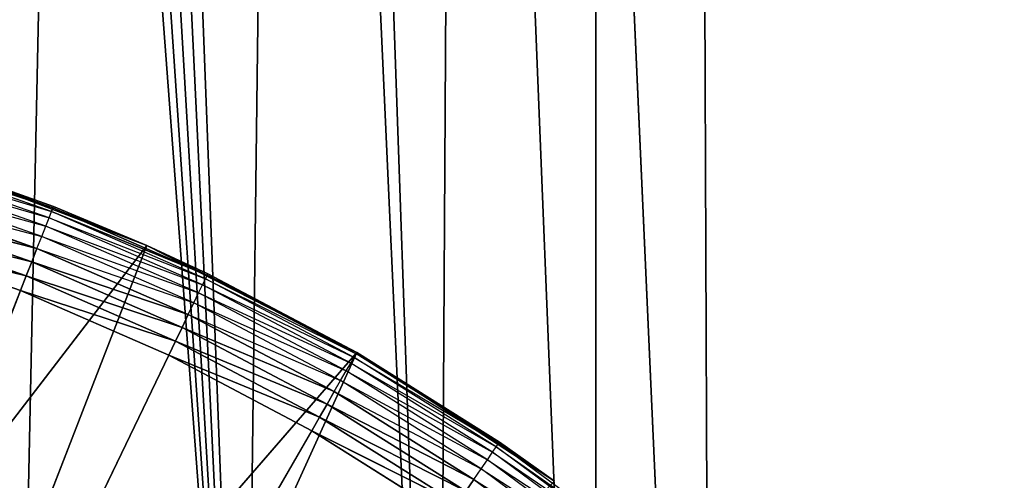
# Model space of a CAD drawing. Extents: x 0.05 to 8.85, y 0.05 to 8.85.
# Tile 254 of 256: x 7.88 to 8.09, y 1.6 to 1.71. Entities that reach past the tile are written whole.
import ezdxf

# ---------------------------------------------------------------- set-up
doc = ezdxf.new("R2010")
doc.units = 0
doc.header["$LTSCALE"] = 2.54
doc.layers.get('0').update_dxf_attribs({"color": 13, "linetype": 'CONTINUOUS'})

# ---------------------------------------------------------------- blocks, each defined once
blk = doc.blocks.new('SZCZOTKA_DO_WC_BEZ_POKRYWK')
at = {"color": 0}
for p, q in [((7.87623, 1.50227, 5.65), (8.00434, 7.52416, 5.65)), ((7.87623, 1.50227, 5.65), (8.00434, 7.52416, 5.65)), ((7.92621, 1.46727, 5.65), (8.00434, 7.52416, 5.65)), ((7.92621, 1.46727, 5.65), (8.00434, 7.52416, 5.65)), ((7.96935, 1.42413, 5.65), (8.00434, 7.52416, 5.65)), ((7.96935, 1.42413, 5.65), (8.00434, 7.52416, 5.65)), ((8.00434, 7.52416, 5.65), (8.03012, 1.31886, 5.65)), ((8.00434, 1.37416, 5.65), (8.00434, 7.52416, 5.65)), ((8.00434, 1.37416, 5.65), (8.00434, 7.52416, 5.65)), ((8.00434, 7.52416, 5.65), (8.03012, 1.31886, 5.65)), ((7.92621, 1.46727, 5.55), (7.47813, 7.42948, 5.55)), ((7.92621, 1.46727, 5.55), (7.47813, 7.42948, 5.55)), ((7.92621, 1.46727, 5.55), (7.52623, 7.39605, 5.55)), ((7.92621, 1.46727, 5.55), (7.52623, 7.39605, 5.55)), ((7.58152, 7.37026, 5.55), (7.92621, 1.46727, 5.55)), ((7.58152, 7.37026, 5.55), (7.92621, 1.46727, 5.55)), ((7.64045, 7.35447, 5.55), (7.92621, 1.46727, 5.55)), ((7.64045, 7.35447, 5.55), (7.92621, 1.46727, 5.55)), ((8.03012, 1.31886, 5.55), (7.76201, 7.35447, 5.55)), ((7.76201, 7.35447, 5.55), (7.96935, 1.42413, 5.55)), ((7.76201, 7.35447, 5.55), (7.96935, 1.42413, 5.55)), ((7.76201, 7.35447, 5.55), (8.00434, 1.37416, 5.55)), ((7.76201, 7.35447, 5.55), (8.00434, 1.37416, 5.55)), ((8.03012, 1.31886, 5.55), (7.76201, 7.35447, 5.55)), ((7.70123, 7.34916, 5.55), (7.92621, 1.46727, 5.55)), ((7.70123, 7.34916, 5.55), (7.92621, 1.46727, 5.55)), ((7.70123, 7.34916, 5.55), (7.96935, 1.42413, 5.55)), ((7.70123, 7.34916, 5.55), (7.96935, 1.42413, 5.55)), ((7.88379, 1.66431, 5.36653), (7.84852, 1.67665, 5.36653)), ((7.88379, 1.66431, 5.36653), (7.84852, 1.67665, 5.36653)), ((7.88292, 1.6621, 5.36), (7.84782, 1.67438, 5.36)), ((7.84782, 1.67438, 5.36), (7.88346, 1.66347, 5.36316)), ((7.88346, 1.66347, 5.36316), (7.84825, 1.67579, 5.36316)), ((7.84825, 1.67579, 5.36316), (7.88379, 1.66431, 5.36653)), ((7.84825, 1.67579, 5.36316), (7.88379, 1.66431, 5.36653)), ((7.85574, 1.67468, 5.55), (7.8839, 1.66459, 5.37)), ((7.8839, 1.66459, 5.37), (7.85574, 1.67468, 5.37)), ((7.85574, 1.67468, 5.55), (7.8839, 1.66459, 5.37)), ((7.85574, 1.67468, 5.55), (7.9046, 1.65593, 5.55)), ((7.85574, 1.67468, 5.55), (7.9046, 1.65593, 5.55)), ((7.85574, 1.67468, 5.37), (7.88379, 1.66431, 5.36653)), ((7.88219, 1.66024, 5.35714), (7.84723, 1.67247, 5.35714)), ((7.84723, 1.67247, 5.35714), (7.88292, 1.6621, 5.36)), ((7.88129, 1.65794, 5.35468), (7.8465, 1.67012, 5.35468)), ((7.8465, 1.67012, 5.35468), (7.88219, 1.66024, 5.35714)), ((7.84566, 1.66739, 5.35268), (7.88129, 1.65794, 5.35468)), ((7.88025, 1.65528, 5.35268), (7.84566, 1.66739, 5.35268)), ((7.87909, 1.65234, 5.35121), (7.84473, 1.66437, 5.35121)), ((7.84473, 1.66437, 5.35121), (7.88025, 1.65528, 5.35268)), ((7.84473, 1.66437, 5.35121), (7.88025, 1.65528, 5.35268)), ((7.87909, 1.65234, 5.35121), (7.84473, 1.66437, 5.35121)), ((7.88292, 1.6621, 5.36), (7.88346, 1.66347, 5.36316)), ((7.88346, 1.66347, 5.36316), (7.88379, 1.66431, 5.36653)), ((7.88346, 1.66347, 5.36316), (7.88379, 1.66431, 5.36653)), ((7.91765, 1.64855, 5.36316), (7.88346, 1.66347, 5.36316)), ((7.88346, 1.66347, 5.36316), (7.91804, 1.64937, 5.36653)), ((7.88346, 1.66347, 5.36316), (7.91804, 1.64937, 5.36653)), ((7.8839, 1.66459, 5.37), (7.88379, 1.66431, 5.36653)), ((7.91804, 1.64937, 5.36653), (7.88379, 1.66431, 5.36653)), ((7.88379, 1.66431, 5.36653), (7.9046, 1.65593, 5.37)), ((7.91804, 1.64937, 5.36653), (7.88379, 1.66431, 5.36653)), ((7.9046, 1.65593, 5.55), (7.8839, 1.66459, 5.37)), ((7.9046, 1.65593, 5.55), (7.8839, 1.66459, 5.37)), ((7.9046, 1.65593, 5.37), (7.8839, 1.66459, 5.37)), ((7.88219, 1.66024, 5.35714), (7.88292, 1.6621, 5.36)), ((7.91701, 1.64723, 5.36), (7.88292, 1.6621, 5.36)), ((7.88292, 1.6621, 5.36), (7.91765, 1.64855, 5.36316)), ((7.87786, 1.64921, 5.3503), (7.84374, 1.66115, 5.3503)), ((7.84374, 1.66115, 5.3503), (7.87909, 1.65234, 5.35121)), ((7.84374, 1.66115, 5.3503), (7.87909, 1.65234, 5.35121)), ((7.87786, 1.64921, 5.3503), (7.84374, 1.66115, 5.3503)), ((7.88129, 1.65794, 5.35468), (7.88219, 1.66024, 5.35714)), ((7.91614, 1.64542, 5.35714), (7.88219, 1.66024, 5.35714)), ((7.88219, 1.66024, 5.35714), (7.91701, 1.64723, 5.36)), ((7.84271, 1.65783, 5.35), (7.87659, 1.64598, 5.35)), ((7.84271, 1.65783, 5.35), (7.87659, 1.64598, 5.35)), ((7.84271, 1.65783, 5.35), (7.87786, 1.64921, 5.3503)), ((7.84271, 1.65783, 5.35), (7.87786, 1.64921, 5.3503)), ((7.88025, 1.65528, 5.35268), (7.88129, 1.65794, 5.35468)), ((7.91507, 1.6432, 5.35468), (7.88129, 1.65794, 5.35468)), ((7.88129, 1.65794, 5.35468), (7.91614, 1.64542, 5.35714)), ((7.9046, 1.65593, 5.55), (7.80939, 1.53203, 5.55)), ((7.9046, 1.65593, 5.55), (7.80939, 1.53203, 5.55)), ((7.9046, 1.65593, 5.55), (7.85025, 1.51585, 5.55)), ((7.9046, 1.65593, 5.55), (7.85025, 1.51585, 5.55)), ((7.87909, 1.65234, 5.35121), (7.88025, 1.65528, 5.35268)), ((7.87909, 1.65234, 5.35121), (7.88025, 1.65528, 5.35268)), ((7.88025, 1.65528, 5.35268), (7.91507, 1.6432, 5.35468)), ((7.91383, 1.64063, 5.35268), (7.88025, 1.65528, 5.35268)), ((7.91817, 1.64964, 5.37), (7.9046, 1.65593, 5.55)), ((7.9046, 1.65593, 5.55), (7.95123, 1.63217, 5.55)), ((7.9046, 1.65593, 5.55), (7.9046, 1.65593, 5.37)), ((7.9046, 1.65593, 5.55), (7.9046, 1.65593, 5.37)), ((7.91817, 1.64964, 5.37), (7.9046, 1.65593, 5.55)), ((7.91817, 1.64964, 5.37), (7.9046, 1.65593, 5.37)), ((7.9046, 1.65593, 5.55), (7.95123, 1.63217, 5.55)), ((7.9046, 1.65593, 5.37), (7.91804, 1.64937, 5.36653)), ((7.87786, 1.64921, 5.3503), (7.87909, 1.65234, 5.35121)), ((7.87786, 1.64921, 5.3503), (7.87909, 1.65234, 5.35121)), ((7.91246, 1.63778, 5.35121), (7.87909, 1.65234, 5.35121)), ((7.87909, 1.65234, 5.35121), (7.91383, 1.64063, 5.35268)), ((7.87909, 1.65234, 5.35121), (7.91383, 1.64063, 5.35268)), ((7.91246, 1.63778, 5.35121), (7.87909, 1.65234, 5.35121)), ((7.87659, 1.64598, 5.35), (7.87786, 1.64921, 5.3503)), ((7.87659, 1.64598, 5.35), (7.87786, 1.64921, 5.3503)), ((7.911, 1.63475, 5.3503), (7.87786, 1.64921, 5.3503)), ((7.87786, 1.64921, 5.3503), (7.91246, 1.63778, 5.35121)), ((7.87786, 1.64921, 5.3503), (7.91246, 1.63778, 5.35121)), ((7.911, 1.63475, 5.3503), (7.87786, 1.64921, 5.3503)), ((7.91701, 1.64723, 5.36), (7.91765, 1.64855, 5.36316)), ((7.91765, 1.64855, 5.36316), (7.91804, 1.64937, 5.36653)), ((7.95063, 1.63112, 5.36316), (7.91765, 1.64855, 5.36316)), ((7.91765, 1.64855, 5.36316), (7.95108, 1.63191, 5.36653)), ((7.91817, 1.64964, 5.37), (7.91804, 1.64937, 5.36653)), ((7.95123, 1.63217, 5.37), (7.91804, 1.64937, 5.36653)), ((7.95123, 1.63217, 5.37), (7.91804, 1.64937, 5.36653)), ((7.95108, 1.63191, 5.36653), (7.91804, 1.64937, 5.36653)), ((7.95123, 1.63217, 5.37), (7.91817, 1.64964, 5.37)), ((7.91817, 1.64964, 5.37), (7.95123, 1.63217, 5.55)), ((7.91817, 1.64964, 5.37), (7.95123, 1.63217, 5.55)), ((7.95123, 1.63217, 5.37), (7.91817, 1.64964, 5.37)), ((7.87659, 1.64598, 5.35), (7.70123, 1.19916, 5.35)), ((7.87659, 1.64598, 5.35), (7.70123, 1.19916, 5.35)), ((7.87659, 1.64598, 5.35), (7.90949, 1.63162, 5.35)), ((7.87659, 1.64598, 5.35), (7.90949, 1.63162, 5.35)), ((7.87659, 1.64598, 5.35), (7.911, 1.63475, 5.3503)), ((7.87659, 1.64598, 5.35), (7.911, 1.63475, 5.3503)), ((7.91614, 1.64542, 5.35714), (7.91701, 1.64723, 5.36)), ((7.94989, 1.62985, 5.36), (7.91701, 1.64723, 5.36)), ((7.91701, 1.64723, 5.36), (7.95063, 1.63112, 5.36316)), ((7.91507, 1.6432, 5.35468), (7.91614, 1.64542, 5.35714)), ((7.94889, 1.62812, 5.35714), (7.91614, 1.64542, 5.35714)), ((7.91614, 1.64542, 5.35714), (7.94989, 1.62985, 5.36)), ((7.91383, 1.64063, 5.35268), (7.91507, 1.6432, 5.35468)), ((7.94766, 1.62598, 5.35468), (7.91507, 1.6432, 5.35468)), ((7.91507, 1.6432, 5.35468), (7.94889, 1.62812, 5.35714)), ((7.91246, 1.63778, 5.35121), (7.91383, 1.64063, 5.35268)), ((7.91246, 1.63778, 5.35121), (7.91383, 1.64063, 5.35268)), ((7.91383, 1.64063, 5.35268), (7.94766, 1.62598, 5.35468)), ((7.94623, 1.62351, 5.35268), (7.91383, 1.64063, 5.35268)), ((7.911, 1.63475, 5.3503), (7.91246, 1.63778, 5.35121)), ((7.911, 1.63475, 5.3503), (7.91246, 1.63778, 5.35121)), ((7.94465, 1.62077, 5.35121), (7.91246, 1.63778, 5.35121)), ((7.91246, 1.63778, 5.35121), (7.94623, 1.62351, 5.35268)), ((7.91246, 1.63778, 5.35121), (7.94623, 1.62351, 5.35268)), ((7.94465, 1.62077, 5.35121), (7.91246, 1.63778, 5.35121)), ((7.90949, 1.63162, 5.35), (7.911, 1.63475, 5.3503)), ((7.90949, 1.63162, 5.35), (7.911, 1.63475, 5.3503)), ((7.94297, 1.61786, 5.3503), (7.911, 1.63475, 5.3503)), ((7.911, 1.63475, 5.3503), (7.94465, 1.62077, 5.35121)), ((7.911, 1.63475, 5.3503), (7.94465, 1.62077, 5.35121)), ((7.94297, 1.61786, 5.3503), (7.911, 1.63475, 5.3503)), ((7.90949, 1.63162, 5.35), (7.70123, 1.19916, 5.35)), ((7.90949, 1.63162, 5.35), (7.70123, 1.19916, 5.35)), ((7.95123, 1.63217, 5.55), (7.85025, 1.51585, 5.55)), ((7.95123, 1.63217, 5.55), (7.85025, 1.51585, 5.55)), ((7.95123, 1.63217, 5.55), (7.88877, 1.49467, 5.55)), ((7.95123, 1.63217, 5.55), (7.88877, 1.49467, 5.55)), ((7.90949, 1.63162, 5.35), (7.94123, 1.61485, 5.35)), ((7.90949, 1.63162, 5.35), (7.94123, 1.61485, 5.35)), ((7.90949, 1.63162, 5.35), (7.94297, 1.61786, 5.3503)), ((7.90949, 1.63162, 5.35), (7.94297, 1.61786, 5.3503)), ((7.94989, 1.62985, 5.36), (7.95063, 1.63112, 5.36316)), ((7.95063, 1.63112, 5.36316), (7.95108, 1.63191, 5.36653)), ((7.98221, 1.61128, 5.36316), (7.95063, 1.63112, 5.36316)), ((7.95063, 1.63112, 5.36316), (7.98272, 1.61202, 5.36653)), ((7.95123, 1.63217, 5.37), (7.95108, 1.63191, 5.36653)), ((7.98289, 1.61228, 5.37), (7.95108, 1.63191, 5.36653)), ((7.98272, 1.61202, 5.36653), (7.95108, 1.63191, 5.36653)), ((7.98289, 1.61228, 5.37), (7.95123, 1.63217, 5.55)), ((7.95123, 1.63217, 5.55), (7.99512, 1.60366, 5.55)), ((7.98289, 1.61228, 5.37), (7.95123, 1.63217, 5.37)), ((7.95123, 1.63217, 5.37), (7.95123, 1.63217, 5.55)), ((7.98289, 1.61228, 5.37), (7.95123, 1.63217, 5.55)), ((7.95123, 1.63217, 5.37), (7.95123, 1.63217, 5.55)), ((7.95123, 1.63217, 5.55), (7.99512, 1.60366, 5.55)), ((7.94889, 1.62812, 5.35714), (7.94989, 1.62985, 5.36)), ((7.98138, 1.61006, 5.36), (7.94989, 1.62985, 5.36)), ((7.94989, 1.62985, 5.36), (7.98221, 1.61128, 5.36316)), ((7.94766, 1.62598, 5.35468), (7.94889, 1.62812, 5.35714)), ((7.98025, 1.60841, 5.35714), (7.94889, 1.62812, 5.35714)), ((7.94889, 1.62812, 5.35714), (7.98138, 1.61006, 5.36)), ((7.94623, 1.62351, 5.35268), (7.94766, 1.62598, 5.35468)), ((7.97887, 1.60637, 5.35468), (7.94766, 1.62598, 5.35468)), ((7.94766, 1.62598, 5.35468), (7.98025, 1.60841, 5.35714)), ((7.94465, 1.62077, 5.35121), (7.94623, 1.62351, 5.35268)), ((7.94465, 1.62077, 5.35121), (7.94623, 1.62351, 5.35268)), ((7.94623, 1.62351, 5.35268), (7.97887, 1.60637, 5.35468)), ((7.97726, 1.60401, 5.35268), (7.94623, 1.62351, 5.35268)), ((7.94297, 1.61786, 5.3503), (7.94465, 1.62077, 5.35121)), ((7.94297, 1.61786, 5.3503), (7.94465, 1.62077, 5.35121)), ((7.97548, 1.6014, 5.35121), (7.94465, 1.62077, 5.35121)), ((7.94465, 1.62077, 5.35121), (7.97726, 1.60401, 5.35268)), ((7.94465, 1.62077, 5.35121), (7.97726, 1.60401, 5.35268)), ((7.97548, 1.6014, 5.35121), (7.94465, 1.62077, 5.35121)), ((7.94123, 1.61485, 5.35), (7.94297, 1.61786, 5.3503)), ((7.94123, 1.61485, 5.35), (7.94297, 1.61786, 5.3503)), ((7.97358, 1.59862, 5.3503), (7.94297, 1.61786, 5.3503)), ((7.94297, 1.61786, 5.3503), (7.97548, 1.6014, 5.35121)), ((7.94297, 1.61786, 5.3503), (7.97548, 1.6014, 5.35121)), ((7.97358, 1.59862, 5.3503), (7.94297, 1.61786, 5.3503)), ((7.70123, 1.19916, 5.35), (7.94123, 1.61485, 5.35)), ((7.70123, 1.19916, 5.35), (7.94123, 1.61485, 5.35)), ((7.94123, 1.61485, 5.35), (7.97162, 1.59575, 5.35)), ((7.94123, 1.61485, 5.35), (7.97162, 1.59575, 5.35)), ((7.94123, 1.61485, 5.35), (7.97358, 1.59862, 5.3503)), ((7.94123, 1.61485, 5.35), (7.97358, 1.59862, 5.3503)), ((7.98138, 1.61006, 5.36), (7.98221, 1.61128, 5.36316)), ((7.98221, 1.61128, 5.36316), (7.98272, 1.61202, 5.36653)), ((8.01222, 1.58913, 5.36316), (7.98221, 1.61128, 5.36316)), ((7.98221, 1.61128, 5.36316), (8.01279, 1.58983, 5.36653)), ((7.98289, 1.61228, 5.37), (7.98272, 1.61202, 5.36653)), ((7.99512, 1.60366, 5.37), (7.98272, 1.61202, 5.36653)), ((8.01279, 1.58983, 5.36653), (7.98272, 1.61202, 5.36653)), ((7.99512, 1.60366, 5.37), (7.98289, 1.61228, 5.37)), ((7.98289, 1.61228, 5.37), (7.99512, 1.60366, 5.55)), ((7.98289, 1.61228, 5.37), (7.99512, 1.60366, 5.55)), ((7.98025, 1.60841, 5.35714), (7.98138, 1.61006, 5.36)), ((8.0113, 1.58798, 5.36), (7.98138, 1.61006, 5.36)), ((7.98138, 1.61006, 5.36), (8.01222, 1.58913, 5.36316)), ((7.97887, 1.60637, 5.35468), (7.98025, 1.60841, 5.35714)), ((8.01006, 1.58641, 5.35714), (7.98025, 1.60841, 5.35714)), ((7.98025, 1.60841, 5.35714), (8.0113, 1.58798, 5.36)), ((7.97726, 1.60401, 5.35268), (7.97887, 1.60637, 5.35468)), ((8.00852, 1.58449, 5.35468), (7.97887, 1.60637, 5.35468)), ((7.97887, 1.60637, 5.35468), (8.01006, 1.58641, 5.35714)), ((7.97548, 1.6014, 5.35121), (7.97726, 1.60401, 5.35268)), ((7.97548, 1.6014, 5.35121), (7.97726, 1.60401, 5.35268)), ((7.97726, 1.60401, 5.35268), (8.00852, 1.58449, 5.35468)), ((8.00674, 1.58225, 5.35268), (7.97726, 1.60401, 5.35268))]:
    blk.add_line(p, q, dxfattribs=at)
mesh = blk.add_polyface(dxfattribs=at)
corners = [(8.82623, 0.07416, 5.55), (8.03012, 7.57945, 5.55), (8.82623, 8.82416, 5.55)]
mesh.append_faces([[corners[k] for k in face] for face in [(0, 1, 2)]], dxfattribs={"color": 0})
mesh = blk.add_polyface(dxfattribs=at)
corners = [(8.82623, 8.82416, 5.65), (8.04591, 7.63838, 5.65), (8.82623, 0.07416, 5.65)]
mesh.append_faces([[corners[k] for k in face] for face in [(0, 1, 2)]], dxfattribs={"color": 0})
mesh = blk.add_polyface(dxfattribs=at)
corners = [(8.82623, 0.07416, 5.65), (8.04591, 7.63838, 5.65), (8.03012, 7.57945, 5.65)]
mesh.append_faces([[corners[k] for k in face] for face in [(0, 1, 2)]], dxfattribs={"color": 0})
mesh = blk.add_polyface(dxfattribs=at)
corners = [(8.82623, 0.07416, 5.55), (8.00434, 7.52416, 5.55), (8.03012, 7.57945, 5.55)]
mesh.append_faces([[corners[k] for k in face] for face in [(0, 1, 2)]], dxfattribs={"color": 0})
mesh = blk.add_polyface(dxfattribs=at)
corners = [(8.82623, 0.07416, 5.65), (8.03012, 7.57945, 5.65), (8.00434, 7.52416, 5.65)]
mesh.append_faces([[corners[k] for k in face] for face in [(0, 1, 2)]], dxfattribs={"color": 0})
mesh = blk.add_polyface(dxfattribs=at)
corners = [(8.00434, 7.52416, 5.65), (7.76201, 1.54384, 5.65), (7.82094, 1.52805, 5.65)]
mesh.append_faces([[corners[k] for k in face] for face in [(0, 1, 2)]], dxfattribs={"color": 0})
mesh = blk.add_polyface(dxfattribs=at)
corners = [(8.00434, 7.52416, 5.65), (7.96935, 7.47418, 5.65), (7.76201, 1.54384, 5.65)]
mesh.append_faces([[corners[k] for k in face] for face in [(0, 1, 2)]], dxfattribs={"color": 0})
mesh = blk.add_polyface(dxfattribs=at)
corners = [(8.00434, 7.52416, 5.65), (7.82094, 1.52805, 5.65), (7.87623, 1.50227, 5.65)]
mesh.append_faces([[corners[k] for k in face] for face in [(0, 1, 2)]], dxfattribs={"color": 0})
mesh = blk.add_polyface(dxfattribs=at)
corners = [(8.00434, 7.52416, 5.65), (7.87623, 1.50227, 5.65), (7.92621, 1.46727, 5.65)]
mesh.append_faces([[corners[k] for k in face] for face in [(0, 1, 2)]], dxfattribs={"color": 0})
mesh = blk.add_polyface(dxfattribs=at)
corners = [(8.00434, 7.52416, 5.65), (7.92621, 1.46727, 5.65), (7.96935, 1.42413, 5.65)]
mesh.append_faces([[corners[k] for k in face] for face in [(0, 1, 2)]], dxfattribs={"color": 0})
mesh = blk.add_polyface(dxfattribs=at)
corners = [(8.82623, 0.07416, 5.55), (7.96935, 7.47418, 5.55), (8.00434, 7.52416, 5.55)]
mesh.append_faces([[corners[k] for k in face] for face in [(0, 1, 2)]], dxfattribs={"color": 0})
mesh = blk.add_polyface(dxfattribs=at)
corners = [(8.00434, 7.52416, 5.65), (7.96935, 1.42413, 5.65), (8.00434, 1.37416, 5.65)]
mesh.append_faces([[corners[k] for k in face] for face in [(0, 1, 2)]], dxfattribs={"color": 0})
mesh = blk.add_polyface(dxfattribs=at)
corners = [(8.82623, 0.07416, 5.65), (8.00434, 7.52416, 5.65), (8.03012, 1.31886, 5.65)]
mesh.append_faces([[corners[k] for k in face] for face in [(0, 1, 2)]], dxfattribs={"color": 0})
mesh = blk.add_polyface(dxfattribs=at)
corners = [(8.03012, 1.31886, 5.65), (8.00434, 7.52416, 5.65), (8.00434, 1.37416, 5.65)]
mesh.append_faces([[corners[k] for k in face] for face in [(0, 1, 2)]], dxfattribs={"color": 0})
mesh = blk.add_polyface(dxfattribs=at)
corners = [(7.96935, 7.47418, 5.65), (7.92621, 7.43104, 5.65), (7.76201, 1.54384, 5.65)]
mesh.append_faces([[corners[k] for k in face] for face in [(0, 1, 2)]], dxfattribs={"color": 0})
mesh = blk.add_polyface(dxfattribs=at)
corners = [(8.82623, 0.07416, 5.55), (7.92433, 7.42948, 5.55), (7.96935, 7.47418, 5.55)]
mesh.append_faces([[corners[k] for k in face] for face in [(0, 1, 2)]], dxfattribs={"color": 0})
mesh = blk.add_polyface(dxfattribs=at)
corners = [(7.92621, 1.46727, 5.55), (7.87623, 1.50227, 5.55), (0.97813, 7.42948, 5.55)]
mesh.append_faces([[corners[k] for k in face] for face in [(0, 1, 2)]], dxfattribs={"color": 0})
mesh = blk.add_polyface(dxfattribs=at)
corners = [(7.92621, 1.46727, 5.55), (0.97813, 7.42948, 5.55), (1.02623, 7.39605, 5.55)]
mesh.append_faces([[corners[k] for k in face] for face in [(0, 1, 2)]], dxfattribs={"color": 0})
mesh = blk.add_polyface(dxfattribs=at)
corners = [(7.92621, 1.46727, 5.55), (1.20123, 7.34916, 5.55), (7.47813, 7.42948, 5.55)]
mesh.append_faces([[corners[k] for k in face] for face in [(0, 1, 2)]], dxfattribs={"color": 0})
mesh = blk.add_polyface(dxfattribs=at)
corners = [(7.92621, 1.46727, 5.55), (7.47813, 7.42948, 5.55), (7.52623, 7.39605, 5.55)]
mesh.append_faces([[corners[k] for k in face] for face in [(0, 1, 2)]], dxfattribs={"color": 0})
mesh = blk.add_polyface(dxfattribs=at)
corners = [(7.92621, 7.43104, 5.65), (7.87623, 7.39605, 5.65), (7.76201, 1.54384, 5.65)]
mesh.append_faces([[corners[k] for k in face] for face in [(0, 1, 2)]], dxfattribs={"color": 0})
mesh = blk.add_polyface(dxfattribs=at)
corners = [(8.82623, 0.07416, 5.55), (7.87623, 7.39605, 5.55), (7.92433, 7.42948, 5.55)]
mesh.append_faces([[corners[k] for k in face] for face in [(0, 1, 2)]], dxfattribs={"color": 0})
mesh = blk.add_polyface(dxfattribs=at)
corners = [(7.92621, 1.46727, 5.55), (1.02623, 7.39605, 5.55), (1.08152, 7.37026, 5.55)]
mesh.append_faces([[corners[k] for k in face] for face in [(0, 1, 2)]], dxfattribs={"color": 0})
mesh = blk.add_polyface(dxfattribs=at)
corners = [(7.92621, 1.46727, 5.55), (7.52623, 7.39605, 5.55), (7.58152, 7.37026, 5.55)]
mesh.append_faces([[corners[k] for k in face] for face in [(0, 1, 2)]], dxfattribs={"color": 0})
mesh = blk.add_polyface(dxfattribs=at)
corners = [(8.82623, 0.07416, 5.55), (7.82094, 7.37026, 5.55), (7.87623, 7.39605, 5.55)]
mesh.append_faces([[corners[k] for k in face] for face in [(0, 1, 2)]], dxfattribs={"color": 0})
mesh = blk.add_polyface(dxfattribs=at)
corners = [(7.92621, 1.46727, 5.55), (1.08152, 7.37026, 5.55), (1.14045, 7.35447, 5.55)]
mesh.append_faces([[corners[k] for k in face] for face in [(0, 1, 2)]], dxfattribs={"color": 0})
mesh = blk.add_polyface(dxfattribs=at)
corners = [(7.92621, 1.46727, 5.55), (7.58152, 7.37026, 5.55), (7.64045, 7.35447, 5.55)]
mesh.append_faces([[corners[k] for k in face] for face in [(0, 1, 2)]], dxfattribs={"color": 0})
mesh = blk.add_polyface(dxfattribs=at)
corners = [(8.82623, 0.07416, 5.55), (7.76201, 7.35447, 5.55), (7.82094, 7.37026, 5.55)]
mesh.append_faces([[corners[k] for k in face] for face in [(0, 1, 2)]], dxfattribs={"color": 0})
mesh = blk.add_polyface(dxfattribs=at)
corners = [(7.92621, 1.46727, 5.55), (1.14045, 7.35447, 5.55), (1.20123, 7.34916, 5.55)]
mesh.append_faces([[corners[k] for k in face] for face in [(0, 1, 2)]], dxfattribs={"color": 0})
mesh = blk.add_polyface(dxfattribs=at)
corners = [(7.92621, 1.46727, 5.55), (7.64045, 7.35447, 5.55), (7.70123, 7.34916, 5.55)]
mesh.append_faces([[corners[k] for k in face] for face in [(0, 1, 2)]], dxfattribs={"color": 0})
mesh = blk.add_polyface(dxfattribs=at)
corners = [(7.96935, 1.42413, 5.55), (7.70123, 7.34916, 5.55), (7.76201, 7.35447, 5.55)]
mesh.append_faces([[corners[k] for k in face] for face in [(0, 1, 2)]], dxfattribs={"color": 0})
mesh = blk.add_polyface(dxfattribs=at)
corners = [(8.82623, 0.07416, 5.55), (8.03012, 1.31886, 5.55), (7.76201, 7.35447, 5.55)]
mesh.append_faces([[corners[k] for k in face] for face in [(0, 1, 2)]], dxfattribs={"color": 0})
mesh = blk.add_polyface(dxfattribs=at)
corners = [(8.00434, 1.37416, 5.55), (7.96935, 1.42413, 5.55), (7.76201, 7.35447, 5.55)]
mesh.append_faces([[corners[k] for k in face] for face in [(0, 1, 2)]], dxfattribs={"color": 0})
mesh = blk.add_polyface(dxfattribs=at)
corners = [(8.03012, 1.31886, 5.55), (8.00434, 1.37416, 5.55), (7.76201, 7.35447, 5.55)]
mesh.append_faces([[corners[k] for k in face] for face in [(0, 1, 2)]], dxfattribs={"color": 0})
mesh = blk.add_polyface(dxfattribs=at)
corners = [(7.96935, 1.42413, 5.55), (7.92621, 1.46727, 5.55), (7.70123, 7.34916, 5.55)]
mesh.append_faces([[corners[k] for k in face] for face in [(0, 1, 2)]], dxfattribs={"color": 0})
mesh = blk.add_polyface(dxfattribs=at)
corners = [(7.88379, 1.66431, 5.36653), (7.84825, 1.67579, 5.36316), (7.84852, 1.67665, 5.36653)]
mesh.append_faces([[corners[k] for k in face] for face in [(0, 1, 2)]], dxfattribs={"color": 0})
mesh = blk.add_polyface(dxfattribs=at)
corners = [(7.85574, 1.67468, 5.37), (7.88379, 1.66431, 5.36653), (7.84852, 1.67665, 5.36653)]
mesh.append_faces([[corners[k] for k in face] for face in [(0, 1, 2)]], dxfattribs={"color": 0})
mesh = blk.add_polyface(dxfattribs=at)
corners = [(7.9046, 1.65593, 5.55), (7.85574, 1.67468, 5.55), (7.80939, 1.53203, 5.55)]
mesh.append_faces([[corners[k] for k in face] for face in [(0, 1, 2)]], dxfattribs={"color": 0})
mesh = blk.add_polyface(dxfattribs=at)
corners = [(7.88379, 1.66431, 5.36653), (7.88346, 1.66347, 5.36316), (7.84825, 1.67579, 5.36316)]
mesh.append_faces([[corners[k] for k in face] for face in [(0, 1, 2)]], dxfattribs={"color": 0})
mesh = blk.add_polyface(dxfattribs=at)
corners = [(7.85574, 1.67468, 5.55), (7.8839, 1.66459, 5.37), (7.85574, 1.67468, 5.37)]
mesh.append_faces([[corners[k] for k in face] for face in [(0, 1, 2)]], dxfattribs={"color": 0})
mesh = blk.add_polyface(dxfattribs=at)
corners = [(7.9046, 1.65593, 5.55), (7.8839, 1.66459, 5.37), (7.85574, 1.67468, 5.55)]
mesh.append_faces([[corners[k] for k in face] for face in [(0, 1, 2)]], dxfattribs={"color": 0})
mesh = blk.add_polyface(dxfattribs=at)
corners = [(7.88025, 1.65528, 5.35268), (7.84473, 1.66437, 5.35121), (7.84566, 1.66739, 5.35268)]
mesh.append_faces([[corners[k] for k in face] for face in [(0, 1, 2)]], dxfattribs={"color": 0})
mesh = blk.add_polyface(dxfattribs=at)
corners = [(7.87909, 1.65234, 5.35121), (7.84374, 1.66115, 5.3503), (7.84473, 1.66437, 5.35121)]
mesh.append_faces([[corners[k] for k in face] for face in [(0, 1, 2)]], dxfattribs={"color": 0})
mesh = blk.add_polyface(dxfattribs=at)
corners = [(7.88025, 1.65528, 5.35268), (7.87909, 1.65234, 5.35121), (7.84473, 1.66437, 5.35121)]
mesh.append_faces([[corners[k] for k in face] for face in [(0, 1, 2)]], dxfattribs={"color": 0})
mesh = blk.add_polyface(dxfattribs=at)
corners = [(7.91804, 1.64937, 5.36653), (7.88346, 1.66347, 5.36316), (7.88379, 1.66431, 5.36653)]
mesh.append_faces([[corners[k] for k in face] for face in [(0, 1, 2)]], dxfattribs={"color": 0})
mesh = blk.add_polyface(dxfattribs=at)
corners = [(7.91804, 1.64937, 5.36653), (7.91765, 1.64855, 5.36316), (7.88346, 1.66347, 5.36316)]
mesh.append_faces([[corners[k] for k in face] for face in [(0, 1, 2)]], dxfattribs={"color": 0})
mesh = blk.add_polyface(dxfattribs=at)
corners = [(7.9046, 1.65593, 5.37), (7.91804, 1.64937, 5.36653), (7.88379, 1.66431, 5.36653)]
mesh.append_faces([[corners[k] for k in face] for face in [(0, 1, 2)]], dxfattribs={"color": 0})
mesh = blk.add_polyface(dxfattribs=at)
corners = [(7.9046, 1.65593, 5.55), (7.9046, 1.65593, 5.37), (7.8839, 1.66459, 5.37)]
mesh.append_faces([[corners[k] for k in face] for face in [(0, 1, 2)]], dxfattribs={"color": 0})
mesh = blk.add_polyface(dxfattribs=at)
corners = [(7.87786, 1.64921, 5.3503), (7.84271, 1.65783, 5.35), (7.84374, 1.66115, 5.3503)]
mesh.append_faces([[corners[k] for k in face] for face in [(0, 1, 2)]], dxfattribs={"color": 0})
mesh = blk.add_polyface(dxfattribs=at)
corners = [(7.87909, 1.65234, 5.35121), (7.87786, 1.64921, 5.3503), (7.84374, 1.66115, 5.3503)]
mesh.append_faces([[corners[k] for k in face] for face in [(0, 1, 2)]], dxfattribs={"color": 0})
mesh = blk.add_polyface(dxfattribs=at)
corners = [(7.87659, 1.64598, 5.35), (7.70123, 1.19916, 5.35), (7.84271, 1.65783, 5.35)]
mesh.append_faces([[corners[k] for k in face] for face in [(0, 1, 2)]], dxfattribs={"color": 0})
mesh = blk.add_polyface(dxfattribs=at)
corners = [(7.87786, 1.64921, 5.3503), (7.87659, 1.64598, 5.35), (7.84271, 1.65783, 5.35)]
mesh.append_faces([[corners[k] for k in face] for face in [(0, 1, 2)]], dxfattribs={"color": 0})
mesh = blk.add_polyface(dxfattribs=at)
corners = [(7.9046, 1.65593, 5.55), (7.80939, 1.53203, 5.55), (7.85025, 1.51585, 5.55)]
mesh.append_faces([[corners[k] for k in face] for face in [(0, 1, 2)]], dxfattribs={"color": 0})
mesh = blk.add_polyface(dxfattribs=at)
corners = [(7.95123, 1.63217, 5.55), (7.9046, 1.65593, 5.55), (7.85025, 1.51585, 5.55)]
mesh.append_faces([[corners[k] for k in face] for face in [(0, 1, 2)]], dxfattribs={"color": 0})
mesh = blk.add_polyface(dxfattribs=at)
corners = [(7.91383, 1.64063, 5.35268), (7.87909, 1.65234, 5.35121), (7.88025, 1.65528, 5.35268)]
mesh.append_faces([[corners[k] for k in face] for face in [(0, 1, 2)]], dxfattribs={"color": 0})
mesh = blk.add_polyface(dxfattribs=at)
corners = [(7.95123, 1.63217, 5.55), (7.91817, 1.64964, 5.37), (7.9046, 1.65593, 5.55)]
mesh.append_faces([[corners[k] for k in face] for face in [(0, 1, 2)]], dxfattribs={"color": 0})
mesh = blk.add_polyface(dxfattribs=at)
corners = [(7.9046, 1.65593, 5.55), (7.91817, 1.64964, 5.37), (7.9046, 1.65593, 5.37)]
mesh.append_faces([[corners[k] for k in face] for face in [(0, 1, 2)]], dxfattribs={"color": 0})
mesh = blk.add_polyface(dxfattribs=at)
corners = [(7.91246, 1.63778, 5.35121), (7.87786, 1.64921, 5.3503), (7.87909, 1.65234, 5.35121)]
mesh.append_faces([[corners[k] for k in face] for face in [(0, 1, 2)]], dxfattribs={"color": 0})
mesh = blk.add_polyface(dxfattribs=at)
corners = [(7.91383, 1.64063, 5.35268), (7.91246, 1.63778, 5.35121), (7.87909, 1.65234, 5.35121)]
mesh.append_faces([[corners[k] for k in face] for face in [(0, 1, 2)]], dxfattribs={"color": 0})
mesh = blk.add_polyface(dxfattribs=at)
corners = [(7.911, 1.63475, 5.3503), (7.87659, 1.64598, 5.35), (7.87786, 1.64921, 5.3503)]
mesh.append_faces([[corners[k] for k in face] for face in [(0, 1, 2)]], dxfattribs={"color": 0})
mesh = blk.add_polyface(dxfattribs=at)
corners = [(7.91246, 1.63778, 5.35121), (7.911, 1.63475, 5.3503), (7.87786, 1.64921, 5.3503)]
mesh.append_faces([[corners[k] for k in face] for face in [(0, 1, 2)]], dxfattribs={"color": 0})
mesh = blk.add_polyface(dxfattribs=at)
corners = [(7.95123, 1.63217, 5.37), (7.91804, 1.64937, 5.36653), (7.91817, 1.64964, 5.37)]
mesh.append_faces([[corners[k] for k in face] for face in [(0, 1, 2)]], dxfattribs={"color": 0})
mesh = blk.add_polyface(dxfattribs=at)
corners = [(7.95123, 1.63217, 5.37), (7.95108, 1.63191, 5.36653), (7.91804, 1.64937, 5.36653)]
mesh.append_faces([[corners[k] for k in face] for face in [(0, 1, 2)]], dxfattribs={"color": 0})
mesh = blk.add_polyface(dxfattribs=at)
corners = [(7.95123, 1.63217, 5.55), (7.95123, 1.63217, 5.37), (7.91817, 1.64964, 5.37)]
mesh.append_faces([[corners[k] for k in face] for face in [(0, 1, 2)]], dxfattribs={"color": 0})
mesh = blk.add_polyface(dxfattribs=at)
corners = [(7.90949, 1.63162, 5.35), (7.70123, 1.19916, 5.35), (7.87659, 1.64598, 5.35)]
mesh.append_faces([[corners[k] for k in face] for face in [(0, 1, 2)]], dxfattribs={"color": 0})
mesh = blk.add_polyface(dxfattribs=at)
corners = [(7.911, 1.63475, 5.3503), (7.90949, 1.63162, 5.35), (7.87659, 1.64598, 5.35)]
mesh.append_faces([[corners[k] for k in face] for face in [(0, 1, 2)]], dxfattribs={"color": 0})
mesh = blk.add_polyface(dxfattribs=at)
corners = [(7.94623, 1.62351, 5.35268), (7.91246, 1.63778, 5.35121), (7.91383, 1.64063, 5.35268)]
mesh.append_faces([[corners[k] for k in face] for face in [(0, 1, 2)]], dxfattribs={"color": 0})
mesh = blk.add_polyface(dxfattribs=at)
corners = [(7.94465, 1.62077, 5.35121), (7.911, 1.63475, 5.3503), (7.91246, 1.63778, 5.35121)]
mesh.append_faces([[corners[k] for k in face] for face in [(0, 1, 2)]], dxfattribs={"color": 0})
mesh = blk.add_polyface(dxfattribs=at)
corners = [(7.94623, 1.62351, 5.35268), (7.94465, 1.62077, 5.35121), (7.91246, 1.63778, 5.35121)]
mesh.append_faces([[corners[k] for k in face] for face in [(0, 1, 2)]], dxfattribs={"color": 0})
mesh = blk.add_polyface(dxfattribs=at)
corners = [(7.94297, 1.61786, 5.3503), (7.90949, 1.63162, 5.35), (7.911, 1.63475, 5.3503)]
mesh.append_faces([[corners[k] for k in face] for face in [(0, 1, 2)]], dxfattribs={"color": 0})
mesh = blk.add_polyface(dxfattribs=at)
corners = [(7.94465, 1.62077, 5.35121), (7.94297, 1.61786, 5.3503), (7.911, 1.63475, 5.3503)]
mesh.append_faces([[corners[k] for k in face] for face in [(0, 1, 2)]], dxfattribs={"color": 0})
mesh = blk.add_polyface(dxfattribs=at)
corners = [(7.94123, 1.61485, 5.35), (7.70123, 1.19916, 5.35), (7.90949, 1.63162, 5.35)]
mesh.append_faces([[corners[k] for k in face] for face in [(0, 1, 2)]], dxfattribs={"color": 0})
mesh = blk.add_polyface(dxfattribs=at)
corners = [(7.95123, 1.63217, 5.55), (7.85025, 1.51585, 5.55), (7.88877, 1.49467, 5.55)]
mesh.append_faces([[corners[k] for k in face] for face in [(0, 1, 2)]], dxfattribs={"color": 0})
mesh = blk.add_polyface(dxfattribs=at)
corners = [(7.99512, 1.60366, 5.55), (7.95123, 1.63217, 5.55), (7.88877, 1.49467, 5.55)]
mesh.append_faces([[corners[k] for k in face] for face in [(0, 1, 2)]], dxfattribs={"color": 0})
mesh = blk.add_polyface(dxfattribs=at)
corners = [(7.94297, 1.61786, 5.3503), (7.94123, 1.61485, 5.35), (7.90949, 1.63162, 5.35)]
mesh.append_faces([[corners[k] for k in face] for face in [(0, 1, 2)]], dxfattribs={"color": 0})
mesh = blk.add_polyface(dxfattribs=at)
corners = [(7.99512, 1.60366, 5.55), (7.98289, 1.61228, 5.37), (7.95123, 1.63217, 5.55)]
mesh.append_faces([[corners[k] for k in face] for face in [(0, 1, 2)]], dxfattribs={"color": 0})
mesh = blk.add_polyface(dxfattribs=at)
corners = [(7.95123, 1.63217, 5.55), (7.98289, 1.61228, 5.37), (7.95123, 1.63217, 5.37)]
mesh.append_faces([[corners[k] for k in face] for face in [(0, 1, 2)]], dxfattribs={"color": 0})
mesh = blk.add_polyface(dxfattribs=at)
corners = [(7.97726, 1.60401, 5.35268), (7.94465, 1.62077, 5.35121), (7.94623, 1.62351, 5.35268)]
mesh.append_faces([[corners[k] for k in face] for face in [(0, 1, 2)]], dxfattribs={"color": 0})
mesh = blk.add_polyface(dxfattribs=at)
corners = [(7.97548, 1.6014, 5.35121), (7.94297, 1.61786, 5.3503), (7.94465, 1.62077, 5.35121)]
mesh.append_faces([[corners[k] for k in face] for face in [(0, 1, 2)]], dxfattribs={"color": 0})
mesh = blk.add_polyface(dxfattribs=at)
corners = [(7.97726, 1.60401, 5.35268), (7.97548, 1.6014, 5.35121), (7.94465, 1.62077, 5.35121)]
mesh.append_faces([[corners[k] for k in face] for face in [(0, 1, 2)]], dxfattribs={"color": 0})
mesh = blk.add_polyface(dxfattribs=at)
corners = [(7.97358, 1.59862, 5.3503), (7.94123, 1.61485, 5.35), (7.94297, 1.61786, 5.3503)]
mesh.append_faces([[corners[k] for k in face] for face in [(0, 1, 2)]], dxfattribs={"color": 0})
mesh = blk.add_polyface(dxfattribs=at)
corners = [(7.97548, 1.6014, 5.35121), (7.97358, 1.59862, 5.3503), (7.94297, 1.61786, 5.3503)]
mesh.append_faces([[corners[k] for k in face] for face in [(0, 1, 2)]], dxfattribs={"color": 0})
mesh = blk.add_polyface(dxfattribs=at)
corners = [(7.97162, 1.59575, 5.35), (7.70123, 1.19916, 5.35), (7.94123, 1.61485, 5.35)]
mesh.append_faces([[corners[k] for k in face] for face in [(0, 1, 2)]], dxfattribs={"color": 0})
mesh = blk.add_polyface(dxfattribs=at)
corners = [(7.97358, 1.59862, 5.3503), (7.97162, 1.59575, 5.35), (7.94123, 1.61485, 5.35)]
mesh.append_faces([[corners[k] for k in face] for face in [(0, 1, 2)]], dxfattribs={"color": 0})
mesh = blk.add_polyface(dxfattribs=at)
corners = [(7.99512, 1.60366, 5.55), (7.99512, 1.60366, 5.37), (7.98289, 1.61228, 5.37)]
mesh.append_faces([[corners[k] for k in face] for face in [(0, 1, 2)]], dxfattribs={"color": 0})
mesh = blk.add_polyface(dxfattribs=at)
corners = [(8.00674, 1.58225, 5.35268), (7.97548, 1.6014, 5.35121), (7.97726, 1.60401, 5.35268)]
mesh.append_faces([[corners[k] for k in face] for face in [(0, 1, 2)]], dxfattribs={"color": 0})

msp = doc.modelspace()

# ---------------------------------------------------------------- block references
at = {"color": 0}
msp.add_blockref('SZCZOTKA_DO_WC_BEZ_POKRYWK', (0, 0), dxfattribs=at)

doc.saveas('drawing.dxf')
